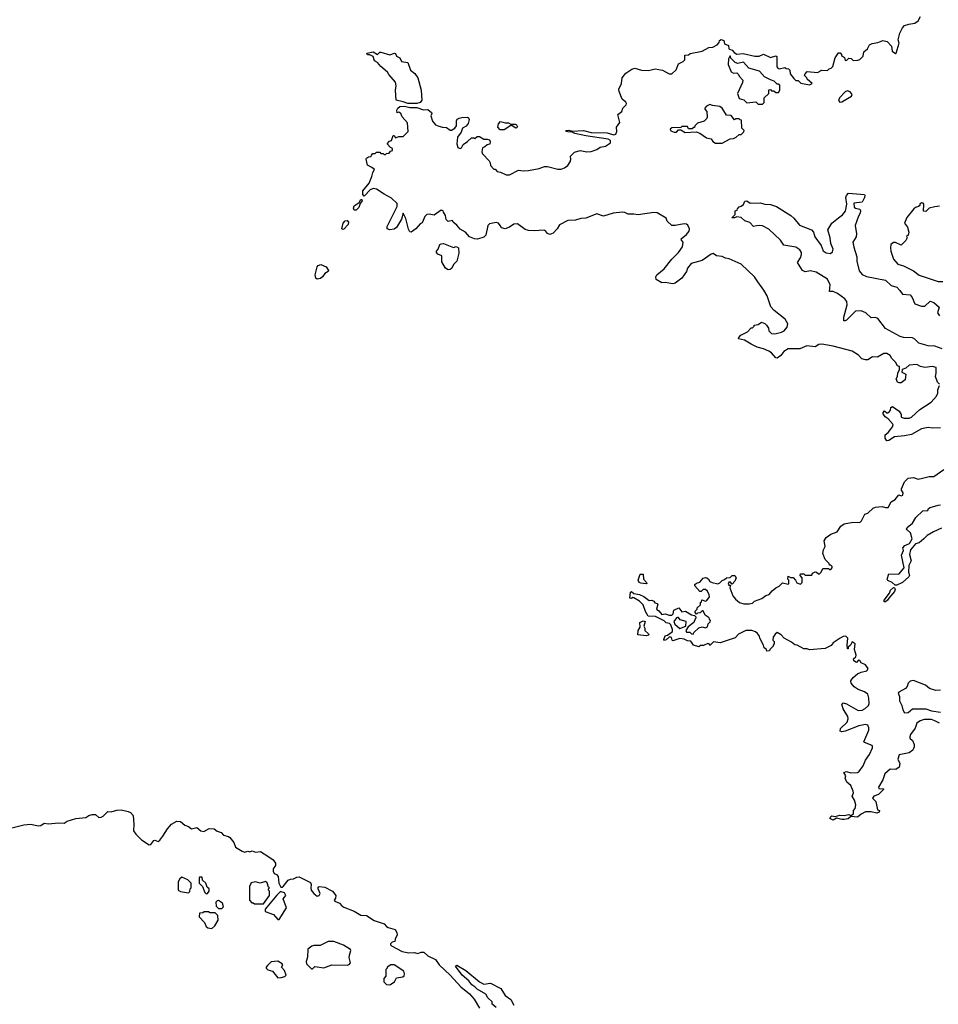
# Model space of a CAD drawing. Extents: x 2029662 to 2246637, y 225654 to 401419.
# Tile 107 of 256: x 2091928 to 2100136, y 312783 to 321585. Entities that reach past the tile are written whole.
import ezdxf

# ---------------------------------------------------------------- set-up
doc = ezdxf.new("R2010")
doc.units = 0

msp = doc.modelspace()

# ---------------------------------------------------------------- linework, layer by layer
at = {"layer": '0CON20XD'}
for points in [[(2095673.5, 320633.5), (2095705, 320623.3), (2095741.7, 320621.7), (2095775, 320596.2), (2095785, 320598), (2095815.4, 320614.6), (2095830, 320635), (2095830.5, 320679.5), (2095837.5, 320695), (2095854.2, 320705.8), (2095879.4, 320710.6), (2095924.4, 320714.4), (2095938.7, 320708.7), (2095942.3, 320692.3), (2095933.4, 320656.6), (2095915.8, 320634.2), (2095885, 320616.7), (2095871.2, 320578.8), (2095838.8, 320535), (2095833.3, 320475), (2095843.9, 320443.9), (2095864, 320434), (2095875, 320440), (2095890, 320470), (2095930, 320495), (2095965, 320530), (2095985, 320530), (2095995, 320522.5), (2096015, 320540), (2096035, 320540), (2096075, 320517.5), (2096105, 320517.5), (2096125, 320510), (2096132.5, 320495), (2096128.3, 320471.7), (2096105, 320467.5), (2096085, 320447.5), (2096061.7, 320438.3), (2096057.5, 320405), (2096062.5, 320385), (2096123, 320323), (2096132.5, 320305), (2096133, 320283), (2096165, 320250), (2096175, 320247.5), (2096195, 320227.5), (2096225, 320222.5), (2096275, 320196.7), (2096305, 320198.8), (2096385, 320240), (2096426.5, 320233.5), (2096475, 320235.8), (2096570, 320255), (2096616.4, 320273.6), (2096645, 320273.3), (2096735, 320248), (2096765, 320250), (2096795, 320261.2), (2096825, 320282), (2096847.5, 320315), (2096853.3, 320335), (2096850, 320365), (2096885, 320400), (2096936.1, 320416.1), (2096995, 320403.3), (2097035, 320408), (2097083.3, 320425), (2097114.2, 320445.8), (2097162.5, 320455), (2097207.5, 320485), (2097206.7, 320505), (2097185, 320516.9), (2096985, 320546.4), (2096887.6, 320567.6), (2096865, 320580), (2096825, 320581.4), (2096812.5, 320585), (2096807.5, 320595), (2096835, 320596.9), (2096865, 320587.5), (2096965, 320595.6), (2097035, 320577.8), (2097177.7, 320572.3), (2097235, 320555.8), (2097255, 320561.2), (2097262, 320585), (2097261.2, 320625), (2097290, 320665), (2097272.5, 320737.5), (2097306.7, 320765), (2097317.5, 320795), (2097347.5, 320825), (2097350, 320835), (2097345, 320846.7), (2097310, 320875), (2097285, 320942.5), (2097280, 320965), (2097306.2, 321015), (2097310, 321065), (2097345, 321107.5), (2097396.4, 321143.6), (2097425, 321152.5), (2097483.9, 321133.9), (2097545, 321130), (2097605, 321146.7), (2097670, 321135), (2097730.6, 321100.6), (2097755, 321100), (2097792, 321138), (2097815, 321190), (2097855, 321210), (2097870, 321225), (2097871.7, 321268.3), (2097905, 321270), (2097917.5, 321282.5), (2098025.8, 321304.2), (2098085, 321336.7), (2098121.7, 321338.3), (2098158.3, 321361.7), (2098178.3, 321381.7), (2098181.7, 321398.3), (2098195, 321407.5), (2098218.3, 321398.3), (2098225, 321370), (2098260, 321355), (2098263.6, 321323.6), (2098295, 321312.5), (2098310.7, 321290.7), (2098335, 321277.5), (2098391.7, 321281.7), (2098495, 321257.5), (2098535, 321257.5), (2098575, 321277.5), (2098635, 321246.7), (2098685, 321262.5), (2098692.5, 321255), (2098692.5, 321165), (2098701.2, 321151.2), (2098715, 321146), (2098765, 321157.5), (2098775, 321150), (2098797, 321147), (2098810, 321135), (2098811.7, 321101.7), (2098845, 321060), (2098861.7, 321041.7), (2098885, 321040), (2098908.3, 321018.3), (2098985, 321002.5), (2099010, 321015), (2098963.6, 321053.6), (2098960, 321065), (2098940, 321085), (2098945, 321100), (2098965, 321122.5), (2099055, 321113.3), (2099095, 321132.5), (2099145, 321130), (2099160, 321145), (2099178.8, 321151.2), (2099193.3, 321166.7), (2099213.3, 321245), (2099245, 321287.5), (2099258.3, 321288.3), (2099270, 321275), (2099270, 321265), (2099298.3, 321248.3), (2099305, 321220), (2099318.3, 321221.7), (2099335, 321240), (2099357, 321237), (2099375, 321220), (2099417, 321223), (2099435, 321230), (2099465, 321260), (2099471.7, 321298.3), (2099502.5, 321325), (2099520.7, 321359.3), (2099545, 321372.5), (2099595, 321380), (2099640.7, 321399.3), (2099679.3, 321389.3), (2099717, 321347), (2099723.9, 321303.9), (2099753, 321283), (2099760, 321285), (2099787.5, 321375), (2099777.5, 321405), (2099793.3, 321465), (2099815, 321512.5), (2099835, 321532.5), (2099873.9, 321546.1), (2099925.9, 321554.1), (2099956.4, 321573.6), (2099977, 321613)], [(2095475, 320834.4), (2095396.2, 320836.2), (2095355, 320852.2), (2095290, 320865), (2095284.2, 320955), (2095291.4, 320995), (2095285, 321026), (2095226.7, 321095), (2095215, 321116.7), (2095155, 321167.5), (2095125, 321202), (2095098.3, 321218.3), (2095087, 321257), (2095055, 321270), (2095035, 321270), (2095030, 321285), (2095085, 321296.7), (2095125, 321274), (2095145, 321293.3), (2095155, 321294), (2095235, 321270), (2095276.1, 321286.1), (2095285, 321282.5), (2095295, 321260), (2095323.5, 321243.5), (2095340.4, 321210.4), (2095395, 321203.8), (2095420.6, 321135), (2095459.2, 321105), (2095484.2, 321065), (2095514.6, 320954.6), (2095521.9, 320865), (2095506.2, 320843.8), (2095475, 320834.4)], [(2098565, 320830), (2098580, 320845), (2098580, 320885), (2098620, 320925), (2098621.7, 320958.3), (2098635, 320960), (2098645, 320950), (2098665, 320950), (2098683, 320933), (2098707, 320933), (2098720, 320955), (2098718.3, 320998.3), (2098705, 321010), (2098695, 321010), (2098670, 321035), (2098635, 321046.2), (2098584, 321074), (2098537.5, 321125), (2098441.7, 321151.7), (2098395, 321206.7), (2098345, 321192.5), (2098321.7, 321201.7), (2098281.7, 321241.7), (2098278.3, 321258.3), (2098271.7, 321258.3), (2098262.5, 321235), (2098257.5, 321185), (2098285, 321120), (2098305, 321107.5), (2098335, 321110), (2098350, 321095), (2098355, 321080), (2098390, 321045), (2098387.5, 321025), (2098342.5, 320925), (2098355, 320880), (2098398.3, 320868.3), (2098425, 320842.5), (2098505, 320850), (2098525, 320830), (2098565, 320830)], [(2099255, 320847.5), (2099275, 320850), (2099359.3, 320900.7), (2099367, 320917), (2099349.3, 320939.3), (2099325, 320950), (2099305, 320940), (2099253.6, 320886.4), (2099242.5, 320862.5), (2099255, 320847.5)], [(2098145, 320480), (2098205, 320482.5), (2098275, 320520), (2098305, 320522.5), (2098330, 320535), (2098355, 320560), (2098375, 320560), (2098398.3, 320581.7), (2098400, 320595), (2098380, 320615), (2098378.3, 320688.3), (2098365, 320690), (2098355, 320700), (2098325, 320700), (2098315, 320690), (2098285, 320730), (2098241.7, 320731.7), (2098203.6, 320793.6), (2098185, 320810), (2098117, 320817), (2098095, 320826.7), (2098065, 320812.5), (2098050, 320795), (2098050, 320785), (2098067.5, 320765), (2098070, 320715), (2098065, 320697.5), (2098045, 320677.5), (2097985, 320660), (2097960, 320635), (2097958.3, 320621.7), (2097945, 320620), (2097935, 320610), (2097905, 320610), (2097895, 320630), (2097845, 320630), (2097835, 320620), (2097755, 320617.5), (2097740, 320605), (2097745, 320590), (2097775, 320580), (2097795, 320580), (2097815, 320600), (2097835, 320600), (2097875, 320577.5), (2097971.7, 320581.7), (2098005, 320570), (2098065, 320530), (2098105, 320520), (2098122.5, 320495), (2098145, 320480)], [(2100147, 318327), (2100130, 318345), (2100110, 318395), (2100117.5, 318425), (2100117.5, 318475), (2100085, 318486.2), (2100015, 318476.2), (2099976.1, 318486.1), (2099945, 318503.3), (2099875, 318496.7), (2099845, 318470), (2099811.7, 318458.3), (2099810, 318435), (2099847, 318417), (2099840, 318365), (2099805, 318340), (2099785, 318340), (2099772.5, 318345), (2099760, 318375), (2099770, 318395), (2099773, 318427), (2099790, 318455), (2099790, 318485), (2099771.7, 318491.7), (2099752.5, 318525), (2099720, 318555), (2099705, 318582.5), (2099675, 318600), (2099648.3, 318601.7), (2099591.7, 318568.3), (2099548.3, 318571.7), (2099507, 318543), (2099485, 318543.3), (2099453.9, 318553.9), (2099422.5, 318585), (2099365, 318622.5), (2099195.8, 318665.8), (2099095, 318684.4), (2099069.1, 318680.9), (2099035, 318662), (2098959.7, 318670.3), (2098897, 318643), (2098795, 318644), (2098755, 318620), (2098728.3, 318581.7), (2098695, 318558.8), (2098685, 318561.2), (2098645.7, 318605.7), (2098621.7, 318621.7), (2098575, 318642.5), (2098518.3, 318658.3), (2098463.1, 318683.1), (2098405, 318718.8), (2098350.7, 318730.7), (2098353.3, 318745), (2098372.5, 318765), (2098430, 318795), (2098465, 318830), (2098475, 318830), (2098490, 318845), (2098490, 318855), (2098525, 318860), (2098555, 318880), (2098585, 318870), (2098600, 318855), (2098617, 318827), (2098620, 318805), (2098645, 318780), (2098675, 318776.2), (2098735, 318791.2), (2098757.5, 318805), (2098786.7, 318835), (2098790, 318865), (2098766.8, 318906.8), (2098670, 318985), (2098639.3, 319019.3), (2098605.7, 319115.7), (2098577.3, 319167.3), (2098522.1, 319242.1), (2098492, 319285), (2098375, 319398.8), (2098266.4, 319446.4), (2098235, 319452.5), (2098205, 319466.7), (2098155, 319473.3), (2098125, 319493.8), (2098105, 319488.6), (2098026.5, 319433.5), (2097927.5, 319405), (2097895, 319362.5), (2097884.4, 319335), (2097843.1, 319275), (2097785, 319228.9), (2097764.6, 319224.6), (2097695, 319236.4), (2097665, 319232), (2097615, 319262.1), (2097610.3, 319285), (2097619.6, 319305), (2097685, 319358.2), (2097754.9, 319445.1), (2097813.6, 319505), (2097850.4, 319555), (2097855.6, 319595.6), (2097840, 319615), (2097839.2, 319625), (2097885.8, 319664.2), (2097909.2, 319695), (2097912.7, 319715), (2097897.3, 319747.2), (2097885, 319756.8), (2097865, 319760), (2097785, 319744), (2097755, 319746.2), (2097714.2, 319784.2), (2097705, 319810), (2097625, 319859.4), (2097595, 319860.6), (2097455, 319840), (2097415, 319848), (2097365, 319846.2), (2097335, 319861.2), (2097315, 319864), (2097230, 319855), (2097145, 319828), (2097085, 319850), (2096985, 319811.4), (2096941.7, 319808.3), (2096895, 319794.3), (2096825, 319790), (2096749.7, 319750.3), (2096728.8, 319715), (2096695, 319676.7), (2096665, 319663.8), (2096645, 319673.8), (2096627.1, 319697.1), (2096614.2, 319704.2), (2096525, 319697.1), (2096475, 319700), (2096445, 319709.2), (2096375, 319761.2), (2096342.3, 319757.7), (2096305, 319730), (2096265, 319716.7), (2096233.9, 319723.9), (2096220, 319745), (2096206.4, 319766.4), (2096185, 319773.3), (2096125, 319758.8), (2096110, 319745), (2096091.7, 319658.3), (2096075, 319640), (2096018.3, 319621.7), (2095990, 319625), (2095947.5, 319645), (2095910, 319685), (2095863.6, 319713.6), (2095835, 319747.5), (2095800, 319775), (2095795, 319790), (2095755, 319780), (2095738.3, 319798.3), (2095732.5, 319835), (2095713, 319863), (2095712.5, 319875), (2095695, 319882.5), (2095631.7, 319838.3), (2095585, 319846.2), (2095565, 319842.5), (2095547.5, 319825), (2095525, 319770), (2095505, 319760), (2095466, 319714), (2095425, 319686.7), (2095415, 319690), (2095403, 319713), (2095376.6, 319806.6), (2095353.6, 319856.4), (2095338.5, 319801.5), (2095295, 319728.8), (2095275, 319712.2), (2095235, 319705.7), (2095211.2, 319715), (2095211.1, 319735), (2095300.5, 319915), (2095301.5, 319941.5), (2095250.5, 319990.5), (2095185, 320026.4), (2095115, 320069.5), (2095085.5, 320074.5), (2095060, 320065), (2095005, 320007.5), (2094995, 320022.5), (2094994.2, 320055), (2095050.6, 320125), (2095075, 320183.3), (2095081.8, 320218.2), (2095096.9, 320245), (2095074, 320265), (2095035.4, 320285.4), (2095022.5, 320337.5), (2095025, 320347.5), (2095045, 320360), (2095068.3, 320361.7), (2095070, 320375), (2095081.7, 320388.3), (2095105, 320390), (2095115, 320400), (2095145, 320400), (2095155, 320390), (2095175, 320390), (2095185, 320380), (2095195, 320380), (2095205, 320390), (2095228.3, 320391.7), (2095241.7, 320408.3), (2095260, 320415), (2095260, 320435), (2095241.7, 320441.7), (2095210, 320475), (2095231.7, 320498.3), (2095250, 320505), (2095265, 320550), (2095275, 320550), (2095285, 320530), (2095315, 320540), (2095355, 320540), (2095400, 320585), (2095391.7, 320661.7), (2095346.2, 320716.2), (2095332.5, 320745), (2095315, 320757.5), (2095301.7, 320751.7), (2095297.5, 320775), (2095306.7, 320795), (2095325, 320810), (2095365, 320810.8), (2095415, 320798.8), (2095475, 320799.6), (2095535, 320778.5), (2095575, 320783.3), (2095606.7, 320755), (2095608.8, 320745), (2095600.6, 320725), (2095615, 320677.5), (2095644.3, 320644.3), (2095673.5, 320633.5)], [(2096221.8, 320601.8), (2096199.4, 320625), (2096204.5, 320655.5), (2096225, 320674.2), (2096265, 320662.9), (2096295, 320663.3), (2096315, 320650), (2096355, 320650), (2096367.5, 320645), (2096376.1, 320626.1), (2096365, 320616.7), (2096355, 320618.8), (2096325, 320640), (2096315, 320640), (2096255, 320601.9), (2096221.8, 320601.8)], [(2100171.7, 318641.7), (2100105, 318666.1), (2100045, 318670.8), (2099962.4, 318692.4), (2099925, 318730.4), (2099905, 318740.5), (2099825, 318743.8), (2099795, 318752.1), (2099665, 318824.8), (2099595, 318913.4), (2099575, 318921.6), (2099535, 318919.5), (2099487.5, 318965), (2099445, 318982.6), (2099395, 318979.3), (2099315, 318900), (2099305, 318891.9), (2099292.5, 318892.5), (2099292.1, 318925), (2099320, 319035), (2099318.5, 319065), (2099300, 319090), (2099235, 319136.9), (2099195, 319155.6), (2099164.4, 319154.4), (2099170, 319215), (2099144.8, 319264.8), (2099045, 319329.2), (2098995, 319339.6), (2098945, 319330), (2098922.1, 319342.1), (2098878.6, 319415), (2098904.6, 319455.4), (2098913.8, 319485), (2098912.9, 319505), (2098898.4, 319528.4), (2098862.6, 319552.6), (2098755, 319570.9), (2098725.3, 319615.3), (2098622.1, 319712.1), (2098565, 319743.1), (2098535, 319746.7), (2098511.7, 319741.7), (2098485, 319737.5), (2098450.8, 319770.8), (2098407.7, 319787.7), (2098375, 319817.5), (2098335, 319822.5), (2098313.3, 319813.3), (2098290, 319815), (2098320, 319845), (2098320, 319875), (2098338.3, 319881.7), (2098340, 319895), (2098355, 319912.5), (2098375, 319916.7), (2098396.4, 319933.6), (2098407, 319963), (2098425, 319966.2), (2098454.1, 319944.1), (2098545, 319948.9), (2098585, 319937.3), (2098635.6, 319934.4), (2098691.2, 319915), (2098817.8, 319835), (2098845, 319811.5), (2098895, 319748.5), (2099002.2, 319705), (2099019.2, 319685), (2099033.3, 319643.3), (2099090, 319565), (2099108.3, 319518.3), (2099135, 319502.2), (2099173.9, 319496.1), (2099190.7, 319509.3), (2099195.4, 319535), (2099175.4, 319585), (2099170.8, 319635), (2099149.1, 319705), (2099184.4, 319765), (2099242.9, 319815), (2099280.6, 319839.4), (2099307.2, 319872.8), (2099318.6, 319935), (2099310.8, 319995), (2099315, 320012.5), (2099332.5, 320035), (2099475, 320022.5), (2099480, 320015), (2099476.4, 319996.4), (2099455, 319952.5), (2099380, 319945), (2099385, 319910), (2099395, 319900), (2099435, 319890), (2099440, 319875), (2099438.8, 319855), (2099422, 319828), (2099393.3, 319746.7), (2099405, 319670), (2099402.2, 319645), (2099373.3, 319595), (2099380.4, 319550.4), (2099408.1, 319465), (2099407.5, 319425), (2099428.7, 319338.7), (2099455, 319308.5), (2099495, 319290.3), (2099665, 319256.2), (2099715, 319209.2), (2099765, 319194.4), (2099793.3, 319165), (2099815, 319130.5), (2099884.4, 319124.4), (2099902.4, 319102.4), (2099926.1, 319046.1), (2099985, 319023.1), (2100016.1, 319023.9), (2100062, 319068), (2100095, 319057.3), (2100144.3, 319015), (2100127.8, 318965), (2100145, 318937.5)], [(2094935, 319882), (2094915, 319882.5), (2094910.6, 319900.6), (2094915, 319921.2), (2094959.7, 319950.3), (2094975, 319978), (2094985, 319976.7), (2094987.5, 319965), (2094968.8, 319941.2), (2094958.1, 319905), (2094935, 319882)], [(2100145, 319917.5), (2100105, 319912.5), (2100055, 319900), (2100025, 319870), (2100003, 319873), (2100007.5, 319935), (2100000, 319945), (2099985, 319946.7), (2099970, 319935), (2099970, 319925), (2099960, 319915), (2099933, 319907), (2099917, 319893), (2099853.9, 319816.1), (2099832.5, 319765), (2099860.7, 319730.7), (2099872.5, 319685), (2099865, 319660), (2099853, 319647), (2099857.5, 319635), (2099845, 319610), (2099805, 319570), (2099753, 319593), (2099735, 319593.3), (2099711.2, 319575), (2099707.5, 319545), (2099712.2, 319515), (2099736, 319445), (2099775, 319400), (2099823.9, 319383.9), (2099915, 319341.2), (2099965, 319300), (2100135, 319243.8), (2100175, 319243.3)], [(2094815, 319710), (2094806.4, 319716.4), (2094817.3, 319765), (2094835, 319787.1), (2094855, 319790), (2094866.7, 319775), (2094862.7, 319755), (2094825, 319711.9), (2094815, 319710)], [(2095755, 319350), (2095733.3, 319365), (2095700.7, 319420.7), (2095700, 319475), (2095665, 319487.5), (2095653, 319503), (2095652.5, 319515), (2095667.5, 319535), (2095682.5, 319575), (2095695, 319582.5), (2095715, 319583.3), (2095805, 319550), (2095826.7, 319556.7), (2095847.5, 319545), (2095850.7, 319499.3), (2095833.9, 319426.1), (2095802.7, 319397.3), (2095790, 319365), (2095775, 319352.5), (2095755, 319350)], [(2094585, 319266.7), (2094575, 319273.3), (2094567.5, 319305), (2094585.6, 319375), (2094595, 319388.1), (2094617.1, 319397.1), (2094665, 319376.2), (2094686.2, 319343.8), (2094682.5, 319335), (2094653, 319317), (2094632.5, 319285), (2094615, 319271.2), (2094585, 319266.7)], [(2100155, 317935.7), (2100085, 317933.8), (2100045, 317939.2), (2099985, 317926.2), (2099895, 317876.2), (2099835, 317863.8), (2099745, 317856.2), (2099695, 317822.5), (2099675, 317820), (2099660, 317845), (2099660, 317875), (2099686.4, 317893.6), (2099709.3, 317920.7), (2099727.5, 317945), (2099732.5, 317965), (2099686.4, 318016.4), (2099660, 318035), (2099643, 318063), (2099642.5, 318075), (2099655, 318087.5), (2099675, 318070), (2099685, 318070), (2099698.3, 318081.7), (2099710, 318095), (2099713, 318117), (2099725, 318127.5), (2099787.5, 318085), (2099802.5, 318055), (2099803.3, 318033.3), (2099831.7, 318021.7), (2099875, 318024.2), (2099895, 318032), (2099970.9, 318099.1), (2100073.3, 318165), (2100120.7, 318219.3), (2100132.5, 318245), (2100132.5, 318275), (2100147.5, 318315)], [(2097603.6, 316373.6), (2097625, 316367.5), (2097629.3, 316359.3), (2097617.5, 316315), (2097639.5, 316299.5), (2097665, 316268.8), (2097695, 316273.8), (2097730.7, 316260.7), (2097755, 316262.5), (2097765.9, 316274.1), (2097773.8, 316306.2), (2097817.5, 316327.5), (2097843, 316293), (2097877, 316297), (2097930, 316265), (2097958.3, 316258.3), (2097968.3, 316248.3), (2097970, 316235), (2097961.7, 316228.3), (2097950, 316195), (2097901.7, 316158.3), (2097880, 316125), (2097885, 316110), (2097915, 316110), (2097930, 316095), (2097945, 316093.3), (2097951.7, 316108.3), (2097995, 316150), (2098025, 316157.5), (2098055, 316150), (2098073, 316157), (2098080, 316185), (2098097, 316203), (2098100, 316215), (2098090, 316225), (2098088.3, 316238.3), (2098051.7, 316261.7), (2098035, 316300), (2098025, 316300), (2098008.3, 316281.7), (2097985, 316280), (2097975, 316270), (2097962.5, 316285), (2097963, 316297), (2097980, 316315), (2097981.7, 316328.3), (2098010, 316355), (2098010, 316375), (2098018.3, 316381.7), (2098021.7, 316398.3), (2098055, 316387.5), (2098066.4, 316393.6), (2098090, 316425), (2098087.5, 316445), (2098072.5, 316475), (2098055, 316492.5), (2098035, 316490), (2098017, 316473), (2098003.6, 316473.6), (2097960, 316525), (2097960, 316535), (2097975, 316547.5), (2098005, 316557.5), (2098035, 316592.5), (2098055, 316600), (2098067, 316597), (2098082.5, 316585), (2098095, 316562.5), (2098115, 316552.5), (2098165, 316542.5), (2098185, 316550), (2098205, 316572.5), (2098225, 316580), (2098243, 316597), (2098275, 316597.5), (2098295, 316617.5), (2098317.5, 316617.5), (2098330, 316595), (2098317.5, 316565), (2098295, 316540), (2098275, 316560), (2098265, 316557.5), (2098258.3, 316538.3), (2098265, 316530), (2098280, 316530), (2098272.5, 316505), (2098300, 316435), (2098323.6, 316403.6), (2098360, 316375), (2098397, 316363), (2098445, 316362.5), (2098475, 316370), (2098493.3, 316386.7), (2098558.3, 316411.7), (2098595, 316436.7), (2098623, 316447), (2098650.7, 316479.3), (2098685, 316507.5), (2098715, 316520), (2098745, 316550), (2098795, 316540), (2098800, 316545), (2098800, 316575), (2098790, 316585), (2098795, 316610), (2098815, 316600), (2098838.3, 316598.3), (2098860, 316575), (2098870.7, 316550.7), (2098905, 316540), (2098920, 316555), (2098920, 316595), (2098900, 316615), (2098905, 316630), (2098935, 316630), (2098945, 316620), (2099005, 316620), (2099011.7, 316638.3), (2099035, 316650), (2099047, 316647), (2099065, 316630), (2099075, 316630), (2099090, 316645), (2099105, 316680), (2099155, 316680), (2099165, 316670), (2099175, 316670), (2099187.5, 316685), (2099187.5, 316697.5), (2099175, 316710), (2099165, 316710), (2099160, 316725), (2099125, 316760), (2099103.9, 316813.9), (2099108.8, 316845), (2099123.8, 316875), (2099116.2, 316925), (2099134.1, 316955.9), (2099174.1, 316985.9), (2099233, 317007), (2099263.6, 317056.4), (2099295, 317077.5), (2099375, 317093.3), (2099435, 317090), (2099450, 317105), (2099480, 317165), (2099505, 317172.5), (2099555, 317217.5), (2099575, 317227.5), (2099635, 317232.5), (2099665, 317223.3), (2099687.5, 317225), (2099713.6, 317276.4), (2099750, 317295), (2099781.7, 317338.3), (2099805, 317330), (2099820, 317335), (2099822.5, 317355), (2099808.3, 317378.3), (2099808.3, 317391.7), (2099832.5, 317455), (2099865, 317487.5), (2099915, 317492.5), (2099955, 317478.8), (2099995, 317486), (2100055, 317500), (2100095, 317502.5), (2100186.5, 317563.5)], [(2100165, 317039.2), (2100093.7, 317006.3), (2100037.2, 316972.8), (2100005.3, 316944.7), (2099965, 316907.9), (2099930.6, 316899.4), (2099887.9, 316845), (2099879.6, 316805), (2099892.3, 316747.7), (2099873.3, 316706.7), (2099870.8, 316645), (2099877.1, 316615), (2099871.4, 316605), (2099815, 316554.4), (2099765, 316531.2), (2099751.2, 316531.2), (2099724.5, 316554.5), (2099685, 316572.2), (2099678.1, 316585), (2099695, 316630), (2099781.7, 316628.3), (2099830.8, 316685), (2099808.3, 316798.3), (2099825, 316840), (2099818.8, 316865), (2099838, 316885), (2099877.1, 316902.9), (2099901.2, 316945), (2099888.5, 316998.5), (2099856.7, 317025), (2099852, 317035), (2099856.2, 317045), (2099904.6, 317085.4), (2099935, 317135.8), (2099996.6, 317193.4), (2100042.5, 317197.5), (2100048.8, 317215), (2100063.8, 317225), (2100135, 317245.6), (2100156.8, 317246.8)], [(2097525, 316542.5), (2097477, 316547), (2097462.5, 316555), (2097453.9, 316576.1), (2097473, 316627), (2097498.3, 316628.3), (2097501.2, 316585), (2097527.5, 316555), (2097530, 316545), (2097525, 316542.5)], [(2100145, 315296.7), (2100105, 315316.2), (2100075, 315328.8), (2100010.5, 315329.5), (2099975, 315318), (2099943, 315297), (2099929.7, 315250.3), (2099887.5, 315195), (2099880, 315175), (2099881.7, 315161.7), (2099905, 315140), (2099920, 315105), (2099920, 315085), (2099907.5, 315055), (2099875, 315032.5), (2099785, 315012.5), (2099774, 314975), (2099792.5, 314935), (2099786.1, 314903.9), (2099756.4, 314883.6), (2099705, 314884), (2099657.5, 314845), (2099639.5, 314790.5), (2099600, 314725), (2099605, 314712.5), (2099645, 314710), (2099647, 314703), (2099600.5, 314659.5), (2099560, 314645), (2099547.5, 314625), (2099577.5, 314595), (2099593, 314523), (2099610, 314515), (2099608.3, 314501.7), (2099585, 314492.5), (2099535, 314503.3), (2099485, 314502.5), (2099445, 314483.3), (2099415, 314457.5), (2099355, 314462.5), (2099329.5, 314440.5), (2099295, 314434), (2099275, 314433.8), (2099225, 314447.5), (2099195, 314430), (2099167.5, 314445), (2099175, 314462.5), (2099185, 314466.7), (2099215, 314462.5), (2099255, 314474), (2099295, 314471.4), (2099335, 314480), (2099355, 314470), (2099377.5, 314485), (2099377.5, 314515), (2099393.8, 314535), (2099397.5, 314565), (2099387.7, 314607.7), (2099366.2, 314645), (2099376.7, 314675), (2099375, 314690), (2099355, 314740), (2099319.3, 314769.3), (2099302.5, 314805), (2099310, 314825), (2099292.5, 314855), (2099315, 314863.3), (2099355, 314852.5), (2099415, 314854), (2099425, 314860), (2099464, 314915), (2099485.5, 314964.5), (2099520, 315015), (2099548, 315075), (2099548.8, 315088.8), (2099545, 315097.5), (2099475, 315122.5), (2099470.7, 315130.7), (2099514, 315235), (2099516.1, 315256.1), (2099505, 315280), (2099485, 315283.8), (2099425, 315272), (2099304.1, 315225.9), (2099275, 315220), (2099260, 315225), (2099262.7, 315247.3), (2099321.2, 315305), (2099330, 315335), (2099326, 315355), (2099286.2, 315425), (2099272.5, 315465), (2099285, 315477.5), (2099315, 315468.8), (2099419.7, 315409.7), (2099455, 315412.5), (2099481.1, 315428.9), (2099510.8, 315455), (2099518.7, 315471.3), (2099515, 315520), (2099505, 315556.7), (2099477.4, 315577.4), (2099418.5, 315598.5), (2099382.7, 315622.7), (2099356.2, 315655), (2099353.3, 315675), (2099375.7, 315704.3), (2099415, 315736.7), (2099447.7, 315752.3), (2099497.5, 315765), (2099510, 315785), (2099485, 315817.5), (2099447, 315837), (2099435, 315857.5), (2099421.7, 315858.3), (2099405, 315840), (2099380, 315855), (2099378.3, 315871.7), (2099399.3, 315890.7), (2099401.2, 315905), (2099387.5, 315955), (2099392.5, 316005), (2099365, 316022.5), (2099350, 315995), (2099330, 315975), (2099330, 315960), (2099325, 315960), (2099320, 315995), (2099327.5, 316055), (2099310, 316075), (2099285, 316070), (2099257.5, 316055), (2099197.5, 316015), (2099178.3, 315991.7), (2099125, 315962.5), (2098985, 315952.5), (2098965, 315960), (2098935, 315960), (2098875, 315992.5), (2098855, 315996.7), (2098825, 316021.2), (2098757.7, 316057.7), (2098732.5, 316085), (2098695, 316107.5), (2098677, 316093), (2098660, 316065), (2098658.3, 316038.3), (2098670, 316025), (2098670, 316005), (2098660, 315995), (2098660, 315985), (2098630, 315955), (2098628.3, 315941.7), (2098605, 315940), (2098600, 315955), (2098579.3, 315969.3), (2098573.3, 315995), (2098540, 316055), (2098537.5, 316075), (2098519.3, 316099.3), (2098503.6, 316113.6), (2098470, 316125), (2098416.1, 316126.1), (2098349.3, 316090.7), (2098321.7, 316058.3), (2098186, 316014), (2098126, 316024), (2098095, 315990), (2098087.5, 316005), (2098075, 316008.8), (2098038.8, 315991.2), (2098010.7, 315989.3), (2097995, 315980), (2097947.5, 315995), (2097925, 316028.8), (2097895, 316031.2), (2097865, 316046.7), (2097825, 316052), (2097763.8, 316033.8), (2097757.5, 316037.5), (2097753, 316063), (2097735, 316067.5), (2097705, 316040), (2097690, 316035), (2097684.3, 316045), (2097695, 316077.5), (2097716.7, 316083.3), (2097760, 316115), (2097761.2, 316135), (2097746.7, 316175), (2097735, 316186.2), (2097705, 316193.3), (2097685, 316211.2), (2097608.8, 316248.8), (2097543.9, 316253.9), (2097520, 316295), (2097500, 316355), (2097465, 316387.5), (2097415, 316416.7), (2097405, 316420), (2097395, 316410), (2097380, 316415), (2097383.9, 316466.1), (2097395, 316472.5), (2097415, 316456.7), (2097466, 316446), (2097505, 316430), (2097553, 316393), (2097577, 316397), (2097595, 316387.5), (2097603.6, 316373.6)], [(2099665, 316381.2), (2099652.3, 316382.3), (2099652.5, 316395), (2099700, 316460), (2099709.2, 316485), (2099735, 316508.8), (2099745, 316507.5), (2099750, 316495), (2099745, 316472), (2099692.5, 316415), (2099682.5, 316395), (2099665, 316381.2)], [(2097525, 316078), (2097450, 316085), (2097453.8, 316125), (2097471.2, 316155), (2097470, 316195), (2097498.3, 316211.7), (2097516.2, 316205), (2097503.3, 316165), (2097513.3, 316145), (2097513.8, 316125), (2097547.5, 316095), (2097550, 316085), (2097545, 316083.3), (2097525, 316078)], [(2097825, 316143.8), (2097880, 316165), (2097882.5, 316205), (2097830.5, 316220.5), (2097815, 316240), (2097805, 316242.5), (2097795, 316237.5), (2097771.2, 316205), (2097781.7, 316181.7), (2097825, 316143.8)], [(2100155, 315591.2), (2100115, 315588), (2100057.5, 315605), (2100022.5, 315635), (2099915, 315677.5), (2099885, 315672.5), (2099867.5, 315655), (2099857, 315623), (2099843, 315607), (2099782.5, 315575), (2099777.5, 315565), (2099790, 315535), (2099788.8, 315495), (2099811.2, 315455), (2099817.5, 315415), (2099835, 315387.5), (2099865, 315391.2), (2099905, 315423.3), (2099995, 315426), (2100025, 315424.2), (2100075, 315407.5), (2100154.1, 315394.1)], [(2091965, 314388.1), (2092025, 314393.8), (2092095, 314378.8), (2092115, 314382.5), (2092146.4, 314403.6), (2092185, 314396), (2092275, 314406.2), (2092325, 314402), (2092351.1, 314418.9), (2092430, 314445), (2092517.5, 314452.5), (2092545, 314471.2), (2092575, 314479.2), (2092605, 314478.8), (2092634.4, 314454.4), (2092655, 314456), (2092673.3, 314465), (2092714.2, 314505.8), (2092746.1, 314503.9), (2092795, 314520), (2092835, 314521.2), (2092896.8, 314506.8), (2092916.7, 314496.7), (2092941.2, 314471.2), (2092948, 314395), (2092943.9, 314333.9), (2092964.3, 314304.3), (2093016, 314255), (2093085, 314210), (2093098.3, 314211.7), (2093125, 314246.2), (2093135, 314250), (2093165, 314240), (2093179.5, 314250.5), (2093207.5, 314285), (2093247, 314353), (2093282.5, 314395), (2093330.7, 314419.3), (2093365, 314416.7), (2093403.9, 314383.9), (2093435, 314372.5), (2093463, 314353), (2093510, 314365), (2093546.4, 314333.6), (2093572.1, 314327.9), (2093620, 314355), (2093665, 314353.3), (2093692.3, 314332.3), (2093728, 314318), (2093750, 314295), (2093794.1, 314284.1), (2093805.7, 314275.7), (2093839.7, 314229.7), (2093856.7, 314186.7), (2093915, 314152.5), (2093935, 314143.3), (2093965, 314152.5), (2093985, 314146.7), (2094005, 314153.8), (2094035.9, 314144.1), (2094079.1, 314149.1), (2094155, 314101.2), (2094191.2, 314075), (2094214, 314045), (2094214, 314025), (2094193.1, 313995), (2094193.1, 313973.1), (2094202.5, 313952.5), (2094223, 313943), (2094237, 313927), (2094242.5, 313865), (2094261.7, 313831.7), (2094275, 313830), (2094283, 313837), (2094325, 313892.5), (2094347, 313903), (2094375, 313903.8), (2094405, 313921.2), (2094425, 313923.8), (2094525, 313873.3), (2094533.3, 313855), (2094528, 313825), (2094532.5, 313805), (2094555, 313774), (2094585, 313748.8), (2094602.7, 313757.3), (2094612, 313775), (2094594.2, 313815), (2094595, 313830), (2094602.5, 313837.5), (2094655, 313830), (2094721.2, 313795), (2094752, 313755), (2094748, 313732), (2094737.5, 313715), (2094742.5, 313705), (2094785, 313687.5), (2094805, 313662.5), (2094825, 313651.2), (2094915, 313615.8), (2094975, 313580), (2095025, 313577.5), (2095095, 313532.5), (2095185, 313502.5), (2095205, 313477.5), (2095219.3, 313469.3), (2095283, 313453), (2095297.5, 313425), (2095300, 313405), (2095283, 313367), (2095280, 313345), (2095255, 313340), (2095240, 313325), (2095240, 313315), (2095250, 313305), (2095345, 313256.7), (2095405, 313244), (2095455, 313247.5), (2095485, 313237.5), (2095515, 313250), (2095539.3, 313249.3), (2095575, 313217.5), (2095643, 313183), (2095675, 313137.5), (2095773.9, 313043.9), (2095868.3, 312938.3), (2095947.7, 312877.7), (2095988.3, 312828.3), (2096035, 312747.5)], [(2091834.6, 314355.4), (2091965, 314388.1)], [(2093435, 313780), (2093448.3, 313791.7), (2093450, 313815), (2093460, 313825), (2093460, 313865), (2093430, 313895), (2093375, 313920), (2093357.5, 313905), (2093343, 313877), (2093343, 313803), (2093363, 313793), (2093435, 313780)], [(2093595, 313770), (2093605, 313772.5), (2093620, 313795), (2093620, 313815), (2093601.7, 313831.7), (2093590, 313865), (2093561.7, 313891.7), (2093558.3, 313918.3), (2093535, 313920), (2093530, 313915), (2093530, 313865), (2093560, 313835), (2093581.7, 313781.7), (2093595, 313770)], [(2094105, 313680), (2094160, 313755), (2094160, 313795), (2094150, 313805), (2094150, 313815), (2094160, 313825), (2094151.7, 313831.7), (2094138.3, 313868.3), (2094125, 313880), (2094075, 313867.5), (2094035, 313877.5), (2093995, 313870), (2093980, 313835), (2093980, 313715), (2094001.7, 313691.7), (2094015, 313690), (2094025, 313680), (2094105, 313680)], [(2094245, 313540), (2094312.5, 313645), (2094282.5, 313725), (2094307, 313757), (2094295, 313780), (2094265, 313790), (2094255, 313790), (2094225, 313760), (2094120, 313635), (2094121.7, 313611.7), (2094195, 313587.5), (2094235, 313542.5), (2094245, 313540)], [(2093735, 313640), (2093750, 313655), (2093738.3, 313688.3), (2093705, 313710), (2093691.7, 313708.3), (2093680, 313695), (2093681.7, 313661.7), (2093705, 313640), (2093735, 313640)], [(2093645, 313460), (2093670, 313485), (2093700, 313535), (2093698.3, 313578.3), (2093675, 313600), (2093625, 313600), (2093615, 313610), (2093575, 313610), (2093565, 313600), (2093533.3, 313596.7), (2093532.5, 313565), (2093577.5, 313515), (2093595, 313480), (2093608.3, 313468.3), (2093645, 313460)], [(2094545, 313100), (2094565, 313120), (2094645, 313110), (2094717, 313137), (2094855, 313132.5), (2094871.7, 313138.3), (2094882.5, 313155), (2094871.7, 313201.7), (2094873, 313223), (2094887.5, 313265), (2094883, 313273), (2094820.7, 313310.7), (2094735, 313343.8), (2094683.9, 313346.1), (2094611.7, 313308.3), (2094555, 313307.5), (2094538.3, 313301.7), (2094503, 313277), (2094500, 313205), (2094487.5, 313165), (2094490, 313145), (2094535, 313100), (2094545, 313100)], [(2094235, 313020), (2094265, 313022.5), (2094297, 313033), (2094307.5, 313045), (2094292.5, 313085), (2094267.5, 313115), (2094277.5, 313135), (2094272.5, 313145), (2094235, 313167.5), (2094175, 313162.5), (2094140.7, 313129.3), (2094130, 313115), (2094130, 313105), (2094145, 313092.5), (2094185, 313080), (2094235, 313020)], [(2095235, 312957.5), (2095245, 312962.5), (2095277.5, 312985), (2095295, 313020), (2095351.3, 313028.7), (2095362.1, 313037.9), (2095367.1, 313055), (2095359.5, 313079.5), (2095275, 313137.5), (2095243, 313137), (2095210, 313115), (2095210, 313105), (2095200, 313095), (2095200, 313035), (2095180, 313015), (2095180, 312985), (2095205, 312960), (2095235, 312957.5)], [(2096183.6, 312753.6), (2096150, 312785), (2096150, 312805), (2096111.7, 312841.7), (2096092.5, 312875), (2096015, 312917.5), (2095995, 312940), (2095967, 312957), (2095941.7, 312991.7), (2095880, 313045), (2095822.5, 313125), (2095835, 313132.5), (2095915, 313086), (2096037.5, 312985), (2096075, 312963.3), (2096135, 312972.5), (2096226.7, 312925), (2096265, 312862.5), (2096316.7, 312825), (2096342.5, 312775)]]:
    msp.add_lwpolyline(points, dxfattribs=at)

doc.saveas('drawing.dxf')
